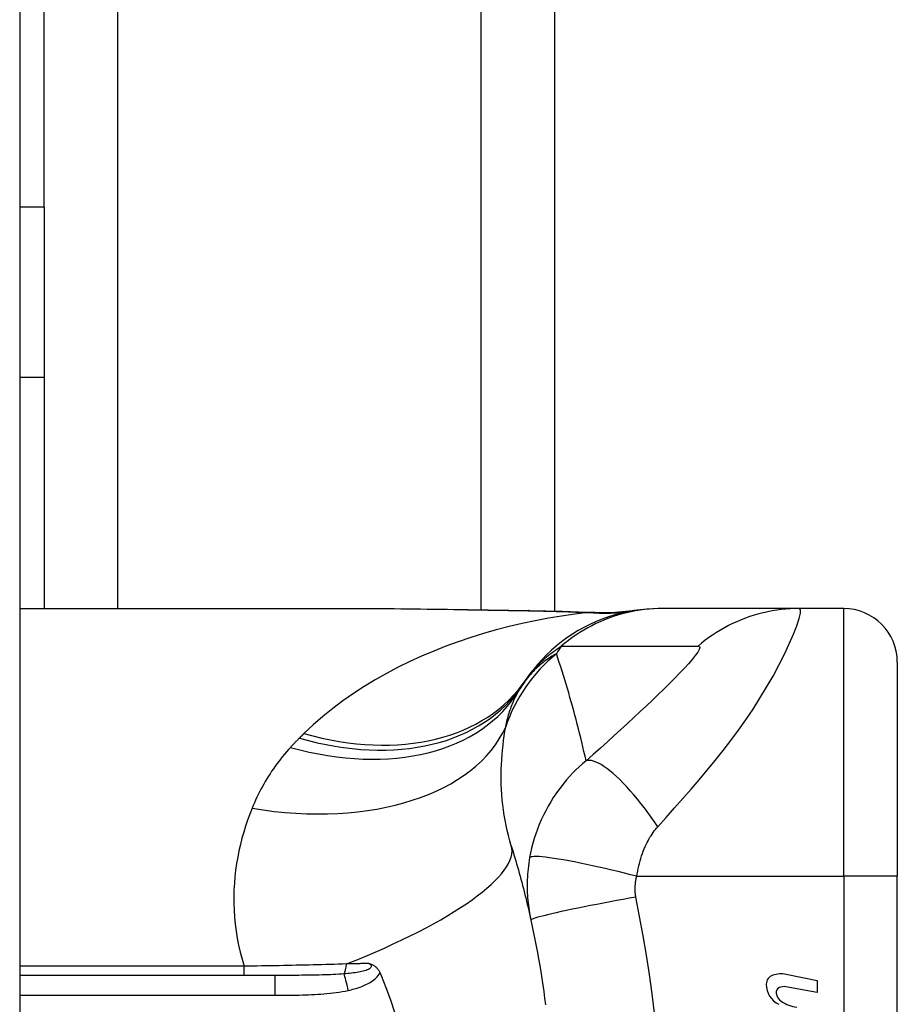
# Model space of a CAD drawing. Header units: inches. Extents: x 5 to 160, y 9 to 87.
# Tile 180 of 203: x 85.63 to 86.275, y 25.216 to 25.94. Entities that reach past the tile are written whole.
import ezdxf

# ---------------------------------------------------------------- set-up
doc = ezdxf.new("R2010")
doc.units = ezdxf.units.IN
doc.header["$MEASUREMENT"] = 0
doc.layers.add('Visible Edges(ANSI)', color=7, linetype='Continuous', lineweight=25)
doc.layers.add('Visible Tangent Edges(ANSI)', color=7, linetype='Continuous', lineweight=25)

msp = doc.modelspace()

# ---------------------------------------------------------------- linework, layer by layer
at = {"layer": 'Visible Edges(ANSI)'}
for p, q in [((85.63008, 62.51508), (85.63008, 21.03408)), ((86.02308, 41.39303), (86.02308, 25.50512)), ((85.64808, 25.80209), (85.64808, 41.09557)), ((85.64808, 25.80209), (85.64808, 25.67709)), ((85.63008, 25.67709), (85.64808, 25.67709)), ((85.64808, 25.67709), (85.64808, 25.50694)), ((85.63008, 25.50694), (85.88602, 25.50694)), ((86.10262, 25.50694), (86.1002, 25.50694)), ((86.20305, 25.50694), (86.10262, 25.50694)), ((86.23559, 25.50694), (86.20305, 25.50694)), ((86.27496, 25.46757), (86.27496, 25.31009)), ((86.27496, 24.93607), (86.27496, 25.31009)), ((85.81747, 25.23725), (85.63008, 25.23725)), ((86.1932, 25.23804), (86.21606, 25.2336)), ((86.21606, 25.2336), (86.21606, 25.2248)), ((86.21606, 25.2248), (86.19306, 25.22885))]:
    msp.add_line(p, q, dxfattribs=at)
at = {"layer": 'Visible Edges(ANSI)', "flags": 128}
for points in [[(85.88602, 25.50694), (85.91504, 25.50679), (85.94454, 25.50643), (85.97443, 25.50596), (86.0046, 25.50548)], [(86.1002, 25.50694), (86.09556, 25.50684), (86.09088, 25.50657), (86.08618, 25.5061), (86.08146, 25.50544), (86.07674, 25.50458), (86.07204, 25.50353), (86.06735, 25.50228), (86.06271, 25.50083), (86.05811, 25.49918), (86.05357, 25.49734), (86.0491, 25.49531), (86.04472, 25.49309), (86.04043, 25.4907), (86.03625, 25.48813), (86.03219, 25.48539), (86.02826, 25.48249), (86.02446, 25.47945), (86.0208, 25.47627), (86.0173, 25.47295), (86.01395, 25.46952), (86.01077, 25.46597), (86.00776, 25.46233), (86.00491, 25.45861), (86.00224, 25.45481)], [(86.0046, 25.50548), (86.0289, 25.50497), (86.0527, 25.50413)], [(86.0527, 25.50413), (86.06788, 25.50418), (86.083, 25.50568)], [(85.99127, 25.33258), (85.99195, 25.33037), (85.99262, 25.32816), (85.99329, 25.32594), (85.99395, 25.32372), (85.9946, 25.32149), (85.99525, 25.31925), (85.99589, 25.317), (85.99653, 25.31475), (85.99715, 25.3125), (85.99777, 25.31023), (85.99839, 25.30796), (85.99899, 25.30568), (85.99959, 25.3034), (86.00019, 25.3011), (86.00077, 25.29881), (86.00135, 25.2965), (86.00192, 25.29419), (86.00249, 25.29187), (86.00305, 25.28955), (86.0036, 25.28721), (86.00414, 25.28488), (86.00468, 25.28253), (86.00521, 25.28018), (86.00573, 25.27782)], [(86.00573, 25.27782), (86.00675, 25.27309), (86.00774, 25.26836), (86.00869, 25.26362), (86.00962, 25.25886), (86.01051, 25.2541), (86.01136, 25.24932), (86.01219, 25.24455), (86.01298, 25.23976), (86.01374, 25.23497), (86.01447, 25.23017), (86.01516, 25.22536), (86.01583, 25.22055), (86.01646, 25.21573)], [(85.88692, 25.24601), (85.8873, 25.24589), (85.88768, 25.24576), (85.88806, 25.24563), (85.88843, 25.24549), (85.88881, 25.24533), (85.88918, 25.24516), (85.88956, 25.24497), (85.88993, 25.24477), (85.8903, 25.24456), (85.89067, 25.24432), (85.89103, 25.24406), (85.89139, 25.24378), (85.89175, 25.24348), (85.89211, 25.24315), (85.89245, 25.2428), (85.89278, 25.24243), (85.89309, 25.24206), (85.89339, 25.24166), (85.89367, 25.24125), (85.89394, 25.24083), (85.8942, 25.2404), (85.89443, 25.23996), (85.89466, 25.23951), (85.89487, 25.23904)], [(85.89487, 25.23904), (85.8949, 25.23897), (85.89493, 25.23889), (85.89496, 25.23882), (85.895, 25.23874), (85.89503, 25.23867), (85.89506, 25.23859), (85.89509, 25.23852), (85.89512, 25.23845), (85.89515, 25.23837), (85.89519, 25.2383), (85.89522, 25.23822), (85.89525, 25.23815), (85.89528, 25.23807), (85.89531, 25.238), (85.89534, 25.23792), (85.89538, 25.23785), (85.89541, 25.23777), (85.89544, 25.2377), (85.89547, 25.23762), (85.8955, 25.23755), (85.89553, 25.23747), (85.89557, 25.2374), (85.8956, 25.23733), (85.89563, 25.23725)], [(85.89563, 25.23725), (85.89919, 25.22836), (85.90247, 25.21933), (85.90544, 25.21015)]]:
    msp.add_lwpolyline(points, dxfattribs=at)
at = {"layer": 'Visible Edges(ANSI)'}
for centre, radius, start, end in [((86.23559, 25.46757), 0.03937, 0, 90), ((86.09817, 25.38578), 0.11811, 146.47918, 148.69993), ((86.49475, 25.12308), 0.59381, 146.03787, 146.47918), ((86.18567, 25.23076), 0.007, 108.47479, 179.6788), ((86.18954, 25.21919), 0.0192, 79, 108.47479), ((86.19504, 25.23071), 0.01637, 179.6788, 243.95078), ((86.18995, 25.22463), 0.004, 113.54875, 186.10268), ((86.19163, 25.22078), 0.0082, 79.9922, 113.54875), ((86.19433, 25.2251), 0.0084, 186.10268, 237.60833), ((86.206, 25.24445), 0.031, 238.55841, 260.82565)]:
    msp.add_arc(centre, radius, start, end, dxfattribs=at)
at = {"layer": 'Visible Tangent Edges(ANSI)'}
for p, q in [((85.70193, 41.39122), (85.70193, 25.50694)), ((85.96923, 25.50604), (85.96923, 41.39211)), ((85.64808, 25.80209), (85.63008, 25.80209)), ((86.23559, 25.31009), (86.23559, 25.50694)), ((86.08351, 25.31009), (86.23559, 25.31009)), ((86.23559, 25.31009), (86.23559, 24.93607)), ((86.27496, 25.31009), (86.23559, 25.31009)), ((85.79503, 25.24399), (85.63008, 25.24399)), ((85.79503, 25.23725), (85.79503, 25.24399)), ((85.81747, 25.23725), (85.81747, 25.22267)), ((85.63008, 25.22267), (85.81747, 25.22267))]:
    msp.add_line(p, q, dxfattribs=at)
at = {"layer": 'Visible Tangent Edges(ANSI)', "flags": 128}
for points in [[(86.04764, 25.50402), (86.03791, 25.50282), (86.02821, 25.50142), (86.01853, 25.49981), (86.00889, 25.49799), (85.9993, 25.49596), (85.98976, 25.49372), (85.9803, 25.49126), (85.9709, 25.48858), (85.96159, 25.48569), (85.95238, 25.48258), (85.94328, 25.47926), (85.93429, 25.47571), (85.92543, 25.47194), (85.9167, 25.46795), (85.90811, 25.46373), (85.89967, 25.45928), (85.89139, 25.45461), (85.88328, 25.44968), (85.87534, 25.44452), (85.8676, 25.43911), (85.86008, 25.43346), (85.85278, 25.42757), (85.84574, 25.42143), (85.83897, 25.41505)], [(85.88602, 25.50694), (85.8908, 25.50693), (85.89559, 25.50692), (85.90039, 25.50689), (85.9052, 25.50686), (85.91004, 25.50682), (85.91488, 25.50677), (85.91974, 25.50671), (85.92461, 25.50665), (85.92949, 25.50659), (85.93439, 25.50652), (85.9393, 25.50644), (85.94422, 25.50636), (85.94915, 25.50628), (85.95409, 25.5062), (85.95904, 25.50611), (85.964, 25.50602), (85.96897, 25.50593), (85.97395, 25.50584), (85.97894, 25.50575), (85.98394, 25.50566), (85.98894, 25.50557), (85.99396, 25.50548), (85.99898, 25.5054), (86.00401, 25.50531)], [(86.0046, 25.50548), (86.00458, 25.50548), (86.00455, 25.50547), (86.00453, 25.50547), (86.0045, 25.50547), (86.00448, 25.50547), (86.00445, 25.50547), (86.00443, 25.50546), (86.0044, 25.50546), (86.00438, 25.50545), (86.00435, 25.50545), (86.00433, 25.50544), (86.0043, 25.50544), (86.00428, 25.50543), (86.00425, 25.50542), (86.00423, 25.50541), (86.00421, 25.5054), (86.00418, 25.50539), (86.00416, 25.50538), (86.00413, 25.50537), (86.00411, 25.50536), (86.00408, 25.50535), (86.00406, 25.50534), (86.00404, 25.50533), (86.00401, 25.50531)], [(86.00401, 25.50531), (86.00586, 25.50528), (86.00771, 25.50525), (86.00956, 25.50521), (86.0114, 25.50518), (86.01324, 25.50514), (86.01508, 25.5051), (86.01691, 25.50506), (86.01875, 25.50501), (86.02058, 25.50497), (86.0224, 25.50492), (86.02423, 25.50487), (86.02605, 25.50482), (86.02787, 25.50476), (86.02968, 25.50471), (86.0315, 25.50465), (86.0333, 25.50459), (86.03511, 25.50453), (86.03691, 25.50446), (86.03871, 25.50439), (86.0405, 25.50432), (86.04229, 25.50425), (86.04408, 25.50417), (86.04586, 25.5041), (86.04764, 25.50402)], [(86.10262, 25.50694), (86.09931, 25.50689), (86.09599, 25.50674), (86.09265, 25.5065), (86.08931, 25.50616), (86.08598, 25.50571), (86.08264, 25.50517), (86.07931, 25.50453), (86.076, 25.50379), (86.0727, 25.50295), (86.06943, 25.50201), (86.06618, 25.50097), (86.06296, 25.49983), (86.05978, 25.4986), (86.05663, 25.49727), (86.05353, 25.49585), (86.05047, 25.49435), (86.04746, 25.49275), (86.0445, 25.49107), (86.04161, 25.48931), (86.03877, 25.48747), (86.03599, 25.48555), (86.03328, 25.48356), (86.03064, 25.48149), (86.02807, 25.47937)], [(86.05062, 25.50411), (86.05055, 25.50411), (86.05048, 25.5041), (86.0504, 25.5041), (86.05031, 25.5041), (86.05023, 25.50409), (86.05013, 25.50409), (86.05003, 25.50408), (86.04993, 25.50408), (86.04982, 25.50408), (86.04971, 25.50407), (86.04959, 25.50407), (86.04946, 25.50406), (86.04934, 25.50406), (86.0492, 25.50406), (86.04907, 25.50405), (86.04893, 25.50405), (86.04878, 25.50404), (86.04863, 25.50404), (86.04847, 25.50404), (86.04832, 25.50403), (86.04815, 25.50403), (86.04799, 25.50402), (86.04781, 25.50402), (86.04764, 25.50402)], [(86.0527, 25.50413), (86.05262, 25.50414), (86.05253, 25.50414), (86.05244, 25.50414), (86.05235, 25.50415), (86.05227, 25.50415), (86.05218, 25.50415), (86.05209, 25.50415), (86.05201, 25.50415), (86.05192, 25.50415), (86.05183, 25.50415), (86.05174, 25.50415), (86.05166, 25.50415), (86.05157, 25.50415), (86.05148, 25.50415), (86.0514, 25.50415), (86.05131, 25.50415), (86.05122, 25.50414), (86.05114, 25.50414), (86.05105, 25.50414), (86.05096, 25.50413), (86.05088, 25.50413), (86.05079, 25.50412), (86.0507, 25.50412), (86.05062, 25.50411)], [(86.09892, 25.34655), (86.10506, 25.35342), (86.11123, 25.36035), (86.11734, 25.36723), (86.12338, 25.37411), (86.12937, 25.38106), (86.13531, 25.3881), (86.14118, 25.39526), (86.14696, 25.40254), (86.15264, 25.40995), (86.15821, 25.41751), (86.16365, 25.42523), (86.16894, 25.43308), (86.17405, 25.44107), (86.17896, 25.44915), (86.18362, 25.45727), (86.18799, 25.46535), (86.192, 25.47328), (86.1956, 25.48089), (86.19867, 25.48799), (86.20114, 25.49434), (86.20288, 25.49965), (86.20381, 25.50364), (86.20387, 25.50611), (86.20305, 25.50694)], [(86.20305, 25.50694), (86.19973, 25.50689), (86.19641, 25.50674), (86.19307, 25.5065), (86.18973, 25.50616), (86.18639, 25.50572), (86.18306, 25.50517), (86.17973, 25.50453), (86.17642, 25.50379), (86.17312, 25.50295), (86.16985, 25.50201), (86.1666, 25.50097), (86.16339, 25.49984), (86.16021, 25.49861), (86.15706, 25.49728), (86.15396, 25.49587), (86.15091, 25.49436), (86.14791, 25.49277), (86.14496, 25.49109), (86.14207, 25.48933), (86.13924, 25.48749), (86.13648, 25.48557), (86.13378, 25.48358), (86.13114, 25.48152), (86.12858, 25.4794)], [(86.00224, 25.45481), (86.00297, 25.45586), (86.00372, 25.45692), (86.0045, 25.45797), (86.0053, 25.45902), (86.00613, 25.46006), (86.00698, 25.4611), (86.00787, 25.46214), (86.00878, 25.46317), (86.00972, 25.4642), (86.01069, 25.46523), (86.0117, 25.46626), (86.01273, 25.46728), (86.0138, 25.4683), (86.01491, 25.46932), (86.01605, 25.47034), (86.01722, 25.47136), (86.01844, 25.47237), (86.01969, 25.47338), (86.02098, 25.47439), (86.02231, 25.47539), (86.02368, 25.47639), (86.0251, 25.47739), (86.02656, 25.47838), (86.02807, 25.47937)], [(86.02807, 25.47937), (86.03227, 25.47937), (86.03647, 25.47937), (86.04065, 25.47937), (86.04483, 25.47937), (86.04902, 25.47937), (86.05321, 25.47937), (86.05739, 25.47937), (86.06158, 25.47937), (86.06576, 25.47937), (86.06995, 25.47937), (86.07413, 25.47937), (86.07832, 25.47937), (86.08251, 25.47937), (86.08669, 25.47937), (86.09088, 25.47937), (86.09506, 25.47937), (86.09925, 25.47937), (86.10343, 25.47937), (86.10762, 25.47937), (86.1118, 25.47937), (86.11599, 25.47937), (86.12019, 25.47937), (86.12436, 25.47935), (86.12858, 25.4794)], [(86.12858, 25.4794), (86.12963, 25.47915), (86.12992, 25.47827), (86.12945, 25.4768), (86.12828, 25.47478), (86.12649, 25.4723), (86.12417, 25.46945), (86.12142, 25.4663), (86.11832, 25.4629), (86.11493, 25.45932), (86.1113, 25.45559), (86.10747, 25.45174), (86.10347, 25.44779), (86.09932, 25.44374), (86.09503, 25.43962), (86.09063, 25.43542), (86.0861, 25.43116), (86.08147, 25.42684), (86.07673, 25.42246), (86.0719, 25.41802), (86.06698, 25.41355), (86.06196, 25.40902), (86.05682, 25.40442), (86.05155, 25.39974), (86.04623, 25.39507)], [(86.0245, 25.4737), (86.02339, 25.47309), (86.02229, 25.47246), (86.0212, 25.47181), (86.0201, 25.47113), (86.01902, 25.47042), (86.01794, 25.46969), (86.01686, 25.46893), (86.01579, 25.46814), (86.01472, 25.46732), (86.01366, 25.46647), (86.01261, 25.4656), (86.01156, 25.46469), (86.01052, 25.46375), (86.00949, 25.46278), (86.00847, 25.46177), (86.00745, 25.46073), (86.00644, 25.45966), (86.00545, 25.45854), (86.00446, 25.45739), (86.00348, 25.4562), (86.00252, 25.45497), (86.00157, 25.45369), (86.00063, 25.45237), (85.9997, 25.451)], [(86.04623, 25.39507), (86.04548, 25.39846), (86.0447, 25.40185), (86.04392, 25.40522), (86.04312, 25.40859), (86.04231, 25.41194), (86.04148, 25.41528), (86.04065, 25.41861), (86.0398, 25.42194), (86.03893, 25.42525), (86.03806, 25.42855), (86.03717, 25.43184), (86.03627, 25.43512), (86.03536, 25.43839), (86.03443, 25.44165), (86.03349, 25.4449), (86.03254, 25.44814), (86.03158, 25.45137), (86.03061, 25.45459), (86.02962, 25.4578), (86.02862, 25.461), (86.02761, 25.46419), (86.02658, 25.46737), (86.02555, 25.47054), (86.0245, 25.4737)], [(85.98722, 25.42009), (85.98749, 25.42139), (85.98777, 25.42267), (85.98806, 25.42394), (85.98837, 25.4252), (85.98869, 25.42644), (85.98902, 25.42766), (85.98937, 25.42888), (85.98973, 25.43007), (85.9901, 25.43125), (85.99048, 25.43241), (85.99088, 25.43356), (85.99129, 25.4347), (85.99171, 25.43582), (85.99215, 25.43692), (85.9926, 25.43801), (85.99306, 25.43909), (85.99354, 25.44015), (85.99403, 25.44119), (85.99453, 25.44222), (85.99505, 25.44323), (85.99558, 25.44423), (85.99612, 25.44522), (85.99668, 25.44618), (85.99725, 25.44714)], [(85.83897, 25.41505), (85.83883, 25.41491), (85.83869, 25.41477), (85.83855, 25.41463), (85.83841, 25.41449), (85.83827, 25.41435), (85.83813, 25.41422), (85.83799, 25.41408), (85.83784, 25.41394), (85.8377, 25.4138), (85.83756, 25.41366), (85.83742, 25.41352), (85.83728, 25.41338), (85.83714, 25.41324), (85.837, 25.4131), (85.83686, 25.41296), (85.83672, 25.41282), (85.83658, 25.41268), (85.83644, 25.41254), (85.83629, 25.4124), (85.83615, 25.41226), (85.83601, 25.41212), (85.83587, 25.41198), (85.83573, 25.41184), (85.83559, 25.4117)], [(85.99127, 25.33258), (85.99017, 25.33627), (85.98917, 25.33999), (85.98826, 25.34373), (85.98744, 25.34749), (85.98671, 25.35127), (85.98607, 25.35505), (85.98552, 25.35883), (85.98505, 25.36261), (85.98466, 25.36638), (85.98436, 25.37013), (85.98414, 25.37386), (85.98399, 25.37758), (85.98392, 25.38127), (85.98391, 25.38494), (85.98398, 25.38859), (85.98411, 25.39222), (85.9843, 25.39582), (85.98456, 25.39939), (85.98487, 25.40293), (85.98524, 25.40643), (85.98566, 25.40991), (85.98613, 25.41334), (85.98666, 25.41674), (85.98722, 25.42009)], [(85.83559, 25.4117), (85.83531, 25.41142), (85.83503, 25.41114), (85.83476, 25.41086), (85.83448, 25.41058), (85.8342, 25.4103), (85.83393, 25.41002), (85.83365, 25.40974), (85.83337, 25.40946), (85.8331, 25.40918), (85.83283, 25.40889), (85.83255, 25.40861), (85.83228, 25.40833), (85.83201, 25.40804), (85.83174, 25.40776), (85.83146, 25.40747), (85.83119, 25.40719), (85.83092, 25.4069), (85.83065, 25.40662), (85.83038, 25.40633), (85.83012, 25.40604), (85.82985, 25.40575), (85.82958, 25.40547), (85.82931, 25.40518), (85.82905, 25.40489)], [(85.82905, 25.40489), (85.82753, 25.40321), (85.82604, 25.40151), (85.82458, 25.3998), (85.82315, 25.39807), (85.82175, 25.39632), (85.82039, 25.39456), (85.81905, 25.39277), (85.81775, 25.39098), (85.81647, 25.38916), (85.81522, 25.38733), (85.81401, 25.38548), (85.81282, 25.38362), (85.81166, 25.38174), (85.81054, 25.37985), (85.80944, 25.37794), (85.80837, 25.37602), (85.80733, 25.37408), (85.80632, 25.37212), (85.80533, 25.37015), (85.80438, 25.36817), (85.80345, 25.36617), (85.80255, 25.36416), (85.80168, 25.36213), (85.80084, 25.36009)], [(86.04623, 25.39507), (86.04363, 25.39284), (86.04112, 25.39057), (86.0387, 25.38825), (86.03636, 25.38588), (86.03411, 25.38347), (86.03195, 25.38101), (86.02985, 25.37851), (86.02784, 25.37597), (86.0259, 25.37337), (86.02403, 25.37072), (86.02219, 25.36796), (86.02029, 25.36492), (86.01836, 25.36163), (86.01657, 25.35832), (86.01491, 25.35503), (86.01336, 25.35169), (86.01191, 25.34829), (86.01056, 25.34487), (86.00933, 25.34141), (86.0082, 25.33792), (86.00718, 25.33441), (86.00628, 25.33089), (86.00549, 25.32736), (86.0048, 25.32382)], [(86.09892, 25.34655), (86.09656, 25.35003), (86.09414, 25.3535), (86.09166, 25.35694), (86.08914, 25.36033), (86.08658, 25.36365), (86.08399, 25.36689), (86.08138, 25.37002), (86.07877, 25.37304), (86.07618, 25.37591), (86.0736, 25.37863), (86.07107, 25.38117), (86.06858, 25.38353), (86.06616, 25.3857), (86.06381, 25.38765), (86.06154, 25.38939), (86.05937, 25.39091), (86.0573, 25.3922), (86.05535, 25.39326), (86.05351, 25.3941), (86.0518, 25.39472), (86.05021, 25.39511), (86.04876, 25.3953), (86.04743, 25.39528), (86.04623, 25.39507)], [(85.80084, 25.36009), (85.79916, 25.3558), (85.79758, 25.35145), (85.79609, 25.34703), (85.7947, 25.34256), (85.79342, 25.33803), (85.79225, 25.33345), (85.79119, 25.32881), (85.79026, 25.32413), (85.78945, 25.3194), (85.78876, 25.31463), (85.78821, 25.30981), (85.7878, 25.30495), (85.78752, 25.30005), (85.78739, 25.29511), (85.78741, 25.29013), (85.78759, 25.28511), (85.78792, 25.28006), (85.78842, 25.27497), (85.78908, 25.26985), (85.78992, 25.26471), (85.79093, 25.25954), (85.79211, 25.25436), (85.79348, 25.24918), (85.79503, 25.24399)], [(86.08351, 25.31009), (86.08383, 25.31201), (86.08418, 25.31392), (86.08457, 25.31583), (86.085, 25.31772), (86.08547, 25.31959), (86.08597, 25.32143), (86.08651, 25.32326), (86.08708, 25.32505), (86.08768, 25.32681), (86.08832, 25.32853), (86.08899, 25.33025), (86.08971, 25.33195), (86.09041, 25.3335), (86.0911, 25.3349), (86.09179, 25.33622), (86.0925, 25.33751), (86.09323, 25.33876), (86.09398, 25.33997), (86.09475, 25.34116), (86.09554, 25.3423), (86.09636, 25.34342), (86.09719, 25.3445), (86.09804, 25.34554), (86.09892, 25.34655)], [(86.0048, 25.32382), (86.00445, 25.32175), (86.00414, 25.31968), (86.00387, 25.31764), (86.00364, 25.31561), (86.00344, 25.3136), (86.00328, 25.31157), (86.00316, 25.30953), (86.00306, 25.30754), (86.00301, 25.3056), (86.00298, 25.30368), (86.00299, 25.30177), (86.00303, 25.29988), (86.00309, 25.29801), (86.00319, 25.29615), (86.00331, 25.29429), (86.00347, 25.29244), (86.00365, 25.29059), (86.00386, 25.28874), (86.0041, 25.2869), (86.00437, 25.28507), (86.00467, 25.28325), (86.005, 25.28143), (86.00535, 25.27962), (86.00573, 25.27782)], [(86.08351, 25.31009), (86.07901, 25.31125), (86.07443, 25.31241), (86.06978, 25.31356), (86.06509, 25.31469), (86.06038, 25.3158), (86.05569, 25.31687), (86.05105, 25.3179), (86.04649, 25.31888), (86.04204, 25.31981), (86.03774, 25.32066), (86.03362, 25.32145), (86.0297, 25.32215), (86.02601, 25.32278), (86.02258, 25.32331), (86.01942, 25.32376), (86.01656, 25.32411), (86.01401, 25.32437), (86.01177, 25.32454), (86.00984, 25.32462), (86.00823, 25.32461), (86.00693, 25.32453), (86.00594, 25.32436), (86.00523, 25.32413), (86.0048, 25.32382)], [(86.08285, 25.29475), (86.08274, 25.29537), (86.08265, 25.29598), (86.08257, 25.2966), (86.0825, 25.29721), (86.08244, 25.29783), (86.0824, 25.29846), (86.08236, 25.29908), (86.08233, 25.2997), (86.08232, 25.30033), (86.08232, 25.30095), (86.08232, 25.30158), (86.08234, 25.3022), (86.08237, 25.30283), (86.08241, 25.30347), (86.08247, 25.3041), (86.08253, 25.30475), (86.08261, 25.30541), (86.0827, 25.30608), (86.0828, 25.30675), (86.08292, 25.30741), (86.08304, 25.30807), (86.08318, 25.30874), (86.08334, 25.30941), (86.08351, 25.31009)], [(86.08285, 25.29475), (86.07821, 25.29393), (86.07349, 25.29308), (86.06871, 25.29221), (86.06388, 25.29131), (86.05906, 25.2904), (86.05426, 25.28948), (86.04953, 25.28856), (86.04489, 25.28764), (86.04039, 25.28673), (86.03605, 25.28583), (86.03192, 25.28496), (86.02803, 25.28412), (86.0244, 25.28331), (86.02106, 25.28254), (86.01803, 25.28182), (86.01533, 25.28115), (86.01296, 25.28053), (86.01093, 25.27997), (86.00925, 25.27947), (86.00791, 25.27902), (86.0069, 25.27864), (86.00621, 25.27831), (86.00583, 25.27804), (86.00573, 25.27782)], [(86.09647, 25.2094), (86.09482, 25.22371), (86.0929, 25.238), (86.09073, 25.25225), (86.08829, 25.26645), (86.08559, 25.28061), (86.08285, 25.29475)], [(85.87017, 25.24567), (85.86718, 25.24557), (85.86416, 25.24547), (85.86113, 25.24538), (85.85809, 25.24529), (85.85503, 25.2452), (85.85196, 25.24512), (85.84887, 25.24503), (85.84578, 25.24495), (85.84267, 25.24488), (85.83955, 25.2448), (85.83642, 25.24473), (85.83328, 25.24466), (85.83013, 25.24459), (85.82698, 25.24452), (85.82381, 25.24446), (85.82063, 25.2444), (85.81744, 25.24434), (85.81425, 25.24428), (85.81106, 25.24423), (85.80785, 25.24418), (85.80465, 25.24413), (85.80144, 25.24408), (85.79824, 25.24404), (85.79503, 25.24399)], [(85.88692, 25.24601), (85.88753, 25.24554), (85.888, 25.24504), (85.88831, 25.24453), (85.88845, 25.24402), (85.88838, 25.24351), (85.88812, 25.24302), (85.88768, 25.24254), (85.88709, 25.2421), (85.88636, 25.24169), (85.88551, 25.24131), (85.88457, 25.24097), (85.88355, 25.24065), (85.88248, 25.24036), (85.88136, 25.2401), (85.8802, 25.23985), (85.87899, 25.23963), (85.87775, 25.23942), (85.87648, 25.23924), (85.87518, 25.23906), (85.87386, 25.2389), (85.87251, 25.23875), (85.87115, 25.23861), (85.86978, 25.23849), (85.8684, 25.23837)], [(85.88692, 25.24601), (85.88623, 25.24599), (85.88554, 25.24598), (85.88485, 25.24597), (85.88416, 25.24595), (85.88347, 25.24594), (85.88277, 25.24592), (85.88208, 25.24591), (85.88138, 25.2459), (85.88069, 25.24588), (85.87999, 25.24587), (85.8793, 25.24585), (85.8786, 25.24584), (85.8779, 25.24583), (85.8772, 25.24581), (85.8765, 25.2458), (85.8758, 25.24578), (85.8751, 25.24577), (85.8744, 25.24575), (85.87369, 25.24574), (85.87299, 25.24573), (85.87229, 25.24571), (85.87158, 25.2457), (85.87088, 25.24568), (85.87017, 25.24567)], [(85.8684, 25.23837), (85.86644, 25.23823), (85.86447, 25.2381), (85.86248, 25.23798), (85.86046, 25.23788), (85.85843, 25.23779), (85.85638, 25.23771), (85.85431, 25.23764), (85.85223, 25.23757), (85.85014, 25.23752), (85.84803, 25.23747), (85.84591, 25.23743), (85.84378, 25.23739), (85.84164, 25.23736), (85.83949, 25.23734), (85.83733, 25.23732), (85.83516, 25.2373), (85.83298, 25.23729), (85.83079, 25.23727), (85.82859, 25.23727), (85.82638, 25.23726), (85.82416, 25.23726), (85.82194, 25.23725), (85.81971, 25.23725), (85.81747, 25.23725)], [(85.87153, 25.22623), (85.87264, 25.22648), (85.87374, 25.22674), (85.87485, 25.22702), (85.87595, 25.22732), (85.87705, 25.22764), (85.87815, 25.22798), (85.87923, 25.22834), (85.88031, 25.22871), (85.88138, 25.22911), (85.88244, 25.22953), (85.88349, 25.22998), (85.88453, 25.23046), (85.88554, 25.23096), (85.88655, 25.23149), (85.88753, 25.23205), (85.88849, 25.23265), (85.88943, 25.23329), (85.89034, 25.23397), (85.89122, 25.2347), (85.89206, 25.23547), (85.89286, 25.23629), (85.8936, 25.23716), (85.89427, 25.23807), (85.89487, 25.23904)], [(85.81747, 25.22267), (85.81973, 25.22267), (85.82199, 25.22268), (85.82425, 25.22269), (85.82651, 25.2227), (85.82877, 25.22272), (85.83103, 25.22275), (85.83329, 25.22278), (85.83555, 25.22283), (85.83781, 25.22288), (85.84007, 25.22295), (85.84233, 25.22303), (85.84459, 25.22312), (85.84685, 25.22323), (85.8491, 25.22337), (85.85136, 25.22352), (85.85362, 25.22369), (85.85588, 25.22389), (85.85813, 25.22411), (85.86038, 25.22437), (85.86262, 25.22466), (85.86486, 25.22499), (85.8671, 25.22535), (85.86932, 25.22577), (85.87153, 25.22623)]]:
    msp.add_lwpolyline(points, dxfattribs=at)
at = {"layer": 'Visible Tangent Edges(ANSI)'}
msp.add_arc((86.39535, 25.2438), 0.43633, 147.32435, 148.20432, dxfattribs=at)
for centre, major_axis, ratio, start_param, end_param in [((86.04764, 25.69937), (0.03285, -0.19409), 0.802573, 6.07533, 6.283185), ((86.05433, 25.70043), (0.02867, -0.19475), 0.91694, 6.10346, 6.283185), ((86.09905, 25.38316), (0.11201, 0.03746), 0.992002, 1.934247, 2.496049), ((85.83559, 25.55971), (0.16411, -0.10871), 0.689059, 5.140584, 6.283185), ((85.83897, 25.56478), (0.16327, -0.10997), 0.696909, 5.151259, 6.283185), ((85.82905, 25.54941), (0.1682, -0.10227), 0.678602, 5.103708, 6.283185), ((85.80084, 25.48164), (0.19017, -0.05083), 0.604241, 4.872507, 6.187736), ((85.80328, 25.27419), (0.18799, 0.05839), 0.249251, 4.997807, 6.283185), ((85.86683, 25.24709), (0, 0.00984), 0.343453, 3.624092, 4.566988), ((85.87153, 25.22094), (0.00402, -0.01927), 0.056853, 1.836987, 2.689915)]:
    msp.add_ellipse(centre, major_axis=major_axis, ratio=ratio, start_param=start_param, end_param=end_param, dxfattribs=at)

doc.saveas('drawing.dxf')
